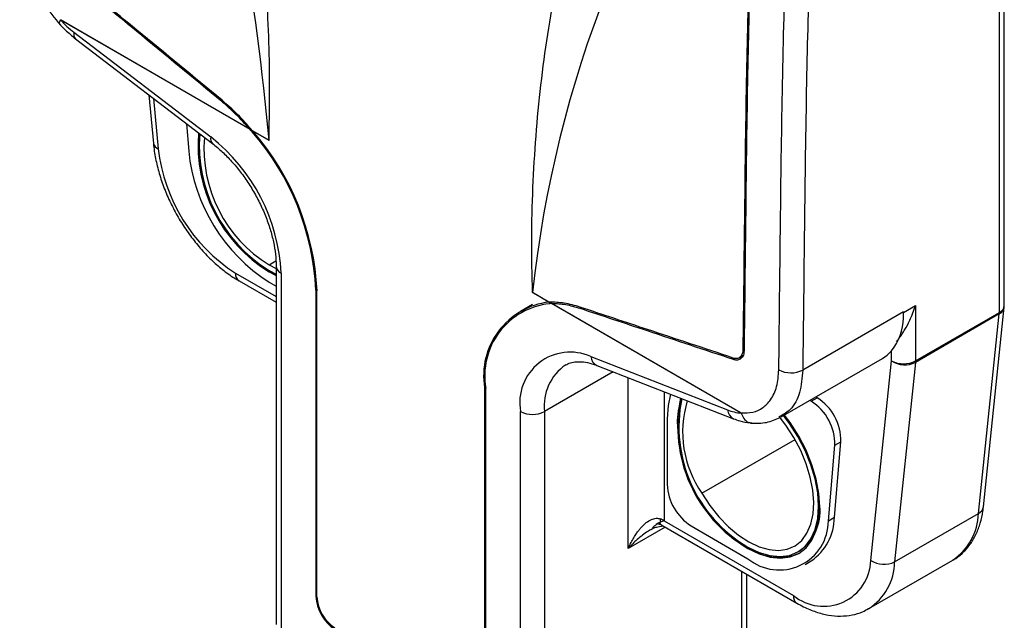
# Model space of a CAD drawing. Header units: millimetres. Extents: x 3 to 137, y 3 to 105.
# Tile 9 of 18: x 117.41 to 129.05, y 77.61 to 84.7. Entities that reach past the tile are written whole.
import ezdxf

# ---------------------------------------------------------------- set-up
doc = ezdxf.new("R2010")
doc.units = ezdxf.units.MM
doc.header["$LTSCALE"] = 0.5

msp = doc.modelspace()

# ---------------------------------------------------------------- linework, layer by layer
for p, q in [((129.04663, 81.32232), (129.04663, 89.63185)), ((128.98805, 81.24068), (128.98805, 89.55021)), ((120.13622, 83.40081), (117.8962, 84.69394)), ((117.89623, 84.69714), (120.13068, 83.40721)), ((118.05571, 84.5491), (119.67188, 83.31229)), ((118.07558, 84.47192), (119.69176, 83.2351)), ((118.94044, 83.81007), (118.99386, 83.23658)), ((118.99625, 83.76735), (119.05158, 83.17349)), ((119.38531, 83.46961), (119.41111, 83.14397)), ((120.16606, 83.38438), (120.15556, 83.37832)), ((120.15556, 83.37832), (120.16083, 83.37212)), ((120.17131, 83.37816), (120.16083, 83.37212)), ((120.1621, 83.38908), (120.36138, 83.27403)), ((120.36135, 83.27084), (120.16736, 83.38283)), ((120.36135, 81.80242), (120.44097, 81.84838)), ((120.36135, 81.80242), (120.44419, 81.7597)), ((120.44419, 81.78596), (120.44419, 77.55665)), ((119.96493, 81.70464), (120.44419, 81.42797)), ((120.36135, 81.7371), (120.44419, 81.69403)), ((120.37549, 81.72893), (120.36135, 81.72076)), ((120.36135, 81.72076), (120.44419, 81.67762)), ((120.37549, 81.72893), (120.44419, 81.69249)), ((120.50277, 81.70432), (120.50277, 77.475)), ((120.00636, 81.61307), (120.44419, 81.36031)), ((120.36135, 81.59828), (120.44419, 81.55046)), ((120.92697, 81.51293), (120.91289, 81.5048)), ((120.91289, 81.5048), (120.91289, 77.89148)), ((120.92704, 77.88331), (120.92704, 81.49664)), ((123.66661, 81.36276), (123.47262, 81.47474)), ((123.47265, 81.47794), (123.67193, 81.36289)), ((123.47231, 81.33348), (123.33123, 81.25204)), ((123.70134, 81.36078), (123.67314, 81.3445)), ((123.67314, 81.3445), (123.67841, 81.34462)), ((123.70584, 81.36046), (123.67841, 81.34462)), ((125.93777, 80.05164), (123.69775, 81.34478)), ((123.70334, 81.34476), (125.9378, 80.05483)), ((127.85668, 81.24163), (127.9981, 81.32327)), ((127.9981, 81.32327), (127.9981, 80.66919)), ((124.05513, 81.29731), (124.03652, 81.28656)), ((127.85668, 81.24823), (126.66571, 80.56069)), ((127.85668, 81.24163), (127.85668, 81.24823)), ((128.98715, 81.22275), (127.9972, 80.65127)), ((127.9981, 80.66919), (128.98805, 81.24068)), ((128.74129, 78.86755), (128.98715, 81.22275)), ((128.79969, 78.94635), (129.04555, 81.30155)), ((125.91317, 80.70514), (125.96093, 80.73271)), ((125.97283, 80.80723), (125.9585, 80.79896)), ((127.71526, 80.66919), (127.71526, 80.78824)), ((124.16209, 80.72015), (125.77827, 80.09096)), ((124.23095, 80.61541), (125.84713, 79.98623)), ((125.86978, 80.6984), (125.8466, 80.68501)), ((126.4097, 80.00699), (127.60811, 80.69881)), ((127.4694, 78.31399), (127.71526, 80.66919)), ((127.9972, 80.65127), (127.75134, 78.29606)), ((124.42522, 80.53979), (123.61404, 80.0715)), ((124.60399, 78.45503), (124.60399, 80.47019)), ((122.92115, 80.36187), (122.90694, 80.35367)), ((122.90694, 80.35367), (122.90694, 76.74034)), ((122.92108, 76.73218), (122.92108, 80.3455)), ((125.02826, 80.30502), (125.02826, 78.78164)), ((126.7646, 80.19262), (126.83531, 80.23344)), ((123.3312, 75.84219), (123.3312, 80.0715)), ((123.61404, 80.0715), (123.61404, 75.84219)), ((125.06361, 79.98606), (125.06361, 79.21034)), ((126.40376, 80.0166), (126.38398, 80.00273)), ((125.47514, 79.10545), (126.57515, 79.74047)), ((127.03915, 78.82204), (127.11686, 79.71312)), ((127.04615, 79.6723), (127.11686, 79.71312)), ((126.96844, 78.78122), (127.04615, 79.6723)), ((127.75134, 78.29606), (128.74129, 78.86755)), ((125.02826, 78.78164), (126.55604, 77.89967)), ((126.96844, 78.78122), (127.03915, 78.82204)), ((125.04042, 78.70697), (124.60399, 78.45503)), ((124.89083, 78.69767), (125.01484, 78.72173)), ((124.95128, 78.74676), (124.98958, 78.7357)), ((124.98825, 78.73638), (124.99897, 78.73089)), ((124.99897, 78.73089), (126.59747, 77.8081)), ((125.34645, 78.72045), (126.01821, 78.33265)), ((126.03235, 78.4633), (126.01821, 78.45513)), ((126.60816, 78.41304), (126.6223, 78.42121)), ((126.69315, 78.26582), (126.76386, 78.30664)), ((127.44741, 77.74374), (128.43735, 78.31523)), ((125.94749, 77.18926), (125.94749, 78.18332)), ((126.00607, 77.2709), (126.00607, 78.14951)), ((120.92704, 77.89964), (120.91289, 77.89148))]:
    msp.add_line(p, q)
at = {"flags": 128}
for points in [[(127.60811, 80.69881), (127.66331, 80.73717), (127.71526, 80.78824)], [(125.10279, 80.276), (125.07398, 80.1421), (125.06361, 79.98606)], [(126.01821, 78.45513), (126.15094, 78.39057), (126.28042, 78.35172), (126.40343, 78.33954), (126.51696, 78.35434), (126.61821, 78.39575), (126.70468, 78.46275), (126.77425, 78.55368), (126.8252, 78.66632), (126.85629, 78.79789), (126.86673, 78.94514), (126.85629, 79.10445), (126.8252, 79.2719), (126.77425, 79.44337), (126.70468, 79.61463), (126.61821, 79.78147), (126.51696, 79.93977), (126.44943, 80.02992)], [(126.01821, 78.47146), (126.14873, 78.40797), (126.27605, 78.36977), (126.39701, 78.3578), (126.50865, 78.37235), (126.60821, 78.41307), (126.69324, 78.47895), (126.76165, 78.56837), (126.81175, 78.67913), (126.84232, 78.8085), (126.85259, 78.9533), (126.84232, 79.10996), (126.81175, 79.27462), (126.76165, 79.44323), (126.69324, 79.61164), (126.60821, 79.77569), (126.50865, 79.93136), (126.4391, 80.02396)], [(126.56127, 79.76451), (126.46747, 79.90884), (126.39063, 80.00853)], [(125.47514, 79.10545), (125.56894, 78.96112), (125.6738, 78.82846), (125.78714, 78.71073), (125.90617, 78.61083), (126.02796, 78.53123), (126.1495, 78.47388), (126.26782, 78.4402), (126.37999, 78.43101), (126.48325, 78.44654), (126.57506, 78.48641), (126.65315, 78.54964), (126.71562, 78.63467), (126.76091, 78.7394), (126.78791, 78.86126), (126.79596, 78.99725), (126.78486, 79.14402), (126.75488, 79.29795), (126.70677, 79.45526), (126.64169, 79.61206), (126.56127, 79.76451)], [(124.97241, 78.75815), (124.98138, 78.74549), (124.99897, 78.7309), (124.99897, 78.73089)]]:
    msp.add_lwpolyline(points, dxfattribs=at)
for centre, radius, start, end in [((82.97066, 79.72363), 37.55873, 5.42178, 20.57028), ((137.20944, 79.98394), 13.81765, 143.07445, 173.799602), ((118.87217, 85.60848), 1.3375, 223.138877, 232.378616), ((118.12998, 84.52707), 0.07747, 163.479605, 225.398694), ((117.79338, 81.36628), 3.10293, 40.423351, 40.971118), ((121.28502, 83.22286), 1.76336, 175.502906, 238.411865), ((120.52835, 83.20125), 1.00142, 171.315891, 180.620191), ((121.26951, 83.21406), 1.73383, 175.488745, 238.413491), ((121.20747, 83.17887), 1.61572, 175.426935, 238.420595), ((119.74618, 83.29026), 0.07749, 163.485873, 225.348282), ((118.33, 81.60024), 2.17526, 2.74261, 51.911145), ((117.87401, 81.36599), 3.04205, 2.615364, 41.259021), ((117.83785, 81.34853), 3.09274, 2.744928, 41.129823), ((119.07619, 83.25395), 0.08414, 191.914826, 252.99254), ((121.05102, 83.39838), 2.01205, 186.417294, 237.330522), ((121.48621, 83.35474), 2.08577, 185.799678, 237.363903), ((120.54429, 81.79595), 0.1006, 185.710859, 245.623942), ((120.06007, 81.69252), 0.09591, 172.74417, 235.943649), ((123.77065, 80.49394), 0.87503, 96.828566, 189.22438), ((123.76577, 80.49219), 0.85733, 96.202362, 189.851534), ((123.69509, 80.48449), 0.86029, 89.822478, 91.110829), ((128.94654, 81.3323), 0.10059, 294.374658, 354.305201), ((128.84663, 81.32232), 0.2, 354.040409, 0), ((126.79021, 81.2475), 1.06648, 356.052194, 0.03917), ((126.97307, 81.2409), 0.88361, 355.662664, 0.04726), ((128.94067, 81.31824), 0.1062, 295.952843, 350.959736), ((128.81528, 81.24042), 0.17278, 354.131544, 0.086331), ((127.19844, 81.19219), 0.65596, 321.988044, 358.41696), ((123.91852, 80.17566), 0.59648, 65.89894, 190.056607), ((124.19848, 80.13775), 0.58818, 124.517854, 186.467117), ((124.28446, 80.7256), 0.12249, 182.551489, 244.10021), ((127.85668, 80.94213), 0.3074, 242.609672, 297.390328), ((127.87164, 80.90256), 0.28092, 236.174731, 296.549192), ((127.82533, 80.66893), 0.17278, 354.131544, 0.086331), ((126.52671, 80.83945), 0.31149, 242.501083, 296.503277), ((126.05788, 79.94418), 0.87424, 161.171988, 181.271718), ((126.86064, 79.90026), 1.67275, 168.628044, 239.760204), ((126.84303, 79.88971), 1.64065, 168.248664, 239.81849), ((126.50773, 79.8294), 1.26109, 162.981348, 215.034427), ((126.58497, 79.88182), 0.35897, 59.974329, 63.096007), ((126.4419, 79.68167), 0.60432, 359.111289, 57.725146), ((126.65568, 79.92264), 0.35897, 59.974329, 63.096007), ((126.51261, 79.72249), 0.60432, 359.111289, 57.725146), ((123.47262, 80.34445), 0.3074, 242.609672, 297.390328), ((125.99901, 80.64321), 0.59473, 248.212924, 264.090437), ((125.90065, 80.09642), 0.12251, 182.553801, 244.067188), ((125.6777, 79.23829), 0.61472, 182.605478, 237.394522), ((126.29324, 78.89454), 0.57647, 304.80703, 5.856043), ((128.04967, 78.88834), 0.69193, 304.07615, 358.277741), ((128.69481, 78.96304), 0.1062, 295.952843, 350.959736), ((124.86642, 78.49885), 0.32583, 60.217715, 69.30827), ((125.17091, 78.80215), 0.18937, 179.542732, 190.900994), ((126.38767, 78.78074), 0.58077, 230.493245, 0.046951), ((126.40668, 78.82864), 0.63251, 304.381936, 359.402216), ((126.38431, 78.95079), 0.60127, 234.171467, 293.616421), ((126.91202, 78.32882), 0.55758, 230.325126, 358.475218), ((127.07513, 78.3087), 0.67632, 303.011582, 358.929184), ((127.62578, 78.54736), 0.28092, 236.174731, 296.549192), ((121.40416, 77.91383), 0.49178, 182.605478, 237.394522), ((121.3876, 77.90427), 0.46104, 182.605478, 237.394522), ((126.65117, 77.88755), 0.0959, 172.742518, 235.960105)]:
    msp.add_arc(centre, radius, start, end)
for points, knots in [([(120.36135, 83.27203), (120.36593, 83.63144), (120.37516, 84.35704), (120.30231, 85.50538), (120.16676, 86.70719), (119.99015, 87.79299), (119.80207, 88.74347), (119.62281, 89.54554), (119.4196, 90.36543), (119.19203, 91.2032), (118.94168, 92.05876), (118.75734, 92.63557), (118.6643, 92.92669)], [0, 0, 0, 0, 0.1209833, 0.24425447, 0.37040456, 0.49998523, 0.5798635, 0.66099727, 0.74348578, 0.82742344, 0.91289989, 1, 1, 1, 1]), ([(123.47262, 81.47594), (123.46838, 81.68444), (123.45985, 82.10345), (123.47525, 82.71913), (123.51113, 83.32872), (123.56956, 83.93111), (123.64998, 84.5266), (123.75252, 85.11513), (123.90195, 85.81223), (124.11514, 86.60853), (124.41213, 87.48968), (124.7605, 88.35164), (125.03203, 88.8955), (125.16968, 89.17121)], [0, 0, 0, 0, 0.06888505, 0.13843505, 0.20876458, 0.27998444, 0.35220134, 0.42551762, 0.50003112, 0.62027949, 0.7434792, 0.86995319, 1, 1, 1, 1]), ([(126.18048, 88.2882), (126.14841, 87.81277), (126.08429, 86.862), (126.031, 85.45728), (125.99559, 83.9803), (125.97673, 82.43039), (125.96458, 81.34275), (125.9585, 80.79896)], [0, 0, 0, 0, 0.18665248, 0.37326961, 0.55993182, 0.77997921, 1, 1, 1, 1]), ([(126.19544, 88.29092), (126.16324, 87.81477), (126.09885, 86.86255), (126.04533, 85.45577), (126.00979, 83.97665), (125.99089, 82.42454), (125.97873, 81.33535), (125.97264, 80.79079)], [0, 0, 0, 0, 0.18665317, 0.37327011, 0.55993202, 0.77997925, 1, 1, 1, 1]), ([(126.38288, 80.56315), (126.38867, 81.07783), (126.40025, 82.10727), (126.41845, 83.65184), (126.4543, 85.20597), (126.51466, 86.77347), (126.59174, 87.83676), (126.63029, 88.36848)], [0, 0, 0, 0, 0.20001475, 0.40005683, 0.60005219, 0.79999483, 1, 1, 1, 1]), ([(126.91244, 88.35198), (126.87622, 87.85656), (126.8038, 86.86582), (126.74396, 85.40376), (126.70467, 83.86751), (126.68449, 82.25632), (126.67197, 81.1259), (126.66571, 80.56069)], [0, 0, 0, 0, 0.18662801, 0.37321748, 0.55987017, 0.77993633, 1, 1, 1, 1]), ([(117.41476, 85.7883), (117.42045, 85.69084), (117.4318, 85.49643), (117.53472, 85.18177), (117.68982, 84.88009), (117.82794, 84.71545), (117.89686, 84.6333)], [0, 0, 0, 0, 0.251547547, 0.501755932, 0.751402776, 1, 1, 1, 1]), ([(119.80184, 83.73119), (119.46643, 84.00766), (118.8675, 84.50135), (118.26832, 84.99489), (118.00469, 85.21205)], [0, 0, 0, 0, 0.56, 1, 1, 1, 1]), ([(119.80499, 83.74565), (119.46958, 84.02211), (118.87064, 84.51579), (118.27145, 85.00934), (118.0078, 85.22649)], [0, 0, 0, 0, 0.56, 1, 1, 1, 1]), ([(117.89409, 84.64141), (117.89031, 84.64515), (117.88067, 84.6547), (117.89, 84.67937), (117.89567, 84.69437)], [0, 0, 0, 0, 0.39184994, 1, 1, 1, 1]), ([(117.89567, 84.69437), (117.89577, 84.69489), (117.89595, 84.69581), (117.89614, 84.69673), (117.89623, 84.69714)], [0, 0, 0, 0, 0.56, 1, 1, 1, 1]), ([(117.8962, 84.69394), (117.8961, 84.69403), (117.89592, 84.69417), (117.89575, 84.69431), (117.89567, 84.69437)], [0, 0, 0, 0, 0.55999964, 1, 1, 1, 1]), ([(117.89049, 84.6401), (117.91088, 84.61897), (117.97022, 84.55747), (118.03383, 84.50582), (118.07558, 84.47192)], [0, 0, 0, 0, 0.34369387, 1, 1, 1, 1]), ([(120.13068, 83.40721), (120.13171, 83.40602), (120.13355, 83.40388), (120.1354, 83.40175), (120.13622, 83.40081)], [0, 0, 0, 0, 0.55983826, 1, 1, 1, 1]), ([(120.1621, 83.38908), (120.16308, 83.38791), (120.16483, 83.38583), (120.16659, 83.38375), (120.16736, 83.38283)], [0, 0, 0, 0, 0.56000002, 1, 1, 1, 1]), ([(118.99386, 83.23658), (118.99722, 83.20608), (119.00685, 83.11857), (119.03675, 82.97049), (119.08838, 82.79393), (119.15635, 82.61845), (119.23911, 82.44678), (119.33541, 82.28143), (119.44377, 82.12491), (119.56267, 81.97962), (119.69051, 81.84777), (119.8257, 81.73174), (119.93233, 81.6568), (119.9932, 81.62084), (120.00636, 81.61307)], [0, 0, 0, 0, 0.04964753, 0.14241814, 0.23490035, 0.32712728, 0.41917601, 0.51115923, 0.60320212, 0.69539717, 0.78788129, 0.88078594, 0.97421375, 1, 1, 1, 1]), ([(119.69176, 83.2351), (119.71157, 83.21945), (119.76949, 83.17368), (119.86451, 83.08468), (119.97329, 82.9645), (120.07544, 82.83103), (120.1686, 82.6873), (120.25066, 82.53626), (120.31985, 82.38125), (120.37475, 82.22572), (120.41442, 82.07319), (120.43789, 81.92986), (120.44399, 81.8361), (120.44418, 81.7906), (120.44419, 81.78596)], [0, 0, 0, 0, 0.04889122, 0.14294105, 0.2374525, 0.33236241, 0.4275365, 0.52282452, 0.61805361, 0.713032, 0.80760422, 0.90162682, 0.98998216, 1, 1, 1, 1]), ([(123.66661, 81.36276), (123.6676, 81.36278), (123.66936, 81.36283), (123.67115, 81.36287), (123.67193, 81.36289)], [0, 0, 0, 0, 0.55999998, 1, 1, 1, 1]), ([(123.69775, 81.34478), (123.69879, 81.34478), (123.70065, 81.34477), (123.70252, 81.34476), (123.70334, 81.34476)], [0, 0, 0, 0, 0.56015953, 1, 1, 1, 1]), ([(127.77258, 80.89733), (127.77663, 80.90172), (127.78955, 80.91571), (127.81308, 80.94836), (127.84207, 80.99017), (127.88242, 81.05563), (127.94076, 81.16276), (127.97685, 81.26378), (127.9981, 81.32327)], [0, 0, 0, 0, 0.04819418, 0.15359477, 0.26641958, 0.38689704, 0.63893375, 1, 1, 1, 1]), ([(125.84392, 80.7028), (125.50611, 80.81513), (124.90288, 81.01572), (124.2994, 81.21617), (124.03387, 81.30437)], [0, 0, 0, 0, 0.56, 1, 1, 1, 1]), ([(125.8466, 80.68501), (125.50878, 80.79734), (124.90554, 80.99793), (124.30205, 81.19837), (124.03652, 81.28656)], [0, 0, 0, 0, 0.56, 1, 1, 1, 1]), ([(125.9585, 80.79896), (125.95769, 80.78732), (125.95612, 80.76479), (125.94337, 80.73046), (125.91859, 80.70393), (125.88174, 80.69379), (125.85569, 80.69999), (125.84392, 80.7028)], [0, 0, 0, 0, 0.16080339, 0.3114704, 0.58121829, 0.81078613, 1, 1, 1, 1]), ([(125.97264, 80.79079), (125.97175, 80.77796), (125.97002, 80.75312), (125.95594, 80.71533), (125.92862, 80.68619), (125.88809, 80.67512), (125.8595, 80.68194), (125.8466, 80.68501)], [0, 0, 0, 0, 0.16121878, 0.3121827, 0.58216522, 0.81149696, 1, 1, 1, 1]), ([(123.86534, 80.62044), (123.88309, 80.62987), (123.92016, 80.64955), (123.99013, 80.66107), (124.07506, 80.65893), (124.15691, 80.64227), (124.21201, 80.62228), (124.23095, 80.61541)], [0, 0, 0, 0, 0.209745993, 0.438077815, 0.652262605, 0.880427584, 1, 1, 1, 1]), ([(125.9378, 80.05483), (125.98479, 80.05493), (126.07856, 80.05512), (126.19661, 80.11074), (126.29516, 80.20995), (126.36626, 80.35886), (126.37733, 80.49492), (126.38288, 80.56315)], [0, 0, 0, 0, 0.18763449, 0.37443975, 0.56071875, 0.77969863, 1, 1, 1, 1]), ([(126.66571, 80.56069), (126.65732, 80.46902), (126.64054, 80.28568), (126.54366, 80.09835), (126.44398, 80.0401), (126.40376, 80.0166)], [0, 0, 0, 0, 0.373653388, 0.747306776, 1, 1, 1, 1]), ([(125.9383, 80.05146), (125.93821, 80.05149), (125.93803, 80.05155), (125.93785, 80.05162), (125.93777, 80.05164)], [0, 0, 0, 0, 0.560000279, 1, 1, 1, 1]), ([(125.9378, 80.05483), (125.93789, 80.0542), (125.93805, 80.05307), (125.93823, 80.05195), (125.9383, 80.05146)], [0, 0, 0, 0, 0.56, 1, 1, 1, 1]), ([(125.9383, 80.05146), (125.94757, 80.02904), (125.96611, 79.9842), (126.01343, 79.94271), (126.04891, 79.9382), (126.06479, 79.93619)], [0, 0, 0, 0, 0.35584427, 0.71168871, 1, 1, 1, 1]), ([(125.84713, 79.98623), (125.87155, 79.97744), (125.93641, 79.95409), (126.00863, 79.93939), (126.05589, 79.93464), (126.06252, 79.93397)], [0, 0, 0, 0, 0.34174127, 0.9075497, 1, 1, 1, 1]), ([(126.05756, 79.93446), (126.11906, 79.93329), (126.24247, 79.93093), (126.34627, 79.97765), (126.39834, 80.00109)], [0, 0, 0, 0, 0.49828992, 1, 1, 1, 1]), ([(128.43707, 78.31824), (128.44936, 78.32449), (128.49855, 78.34946), (128.5716, 78.41459), (128.65323, 78.51074), (128.71787, 78.62463), (128.76598, 78.75366), (128.79, 78.86363), (128.79778, 78.93007), (128.79969, 78.94635)], [0, 0, 0, 0, 0.05734266, 0.22933389, 0.40120834, 0.57584965, 0.75530025, 0.94002703, 1, 1, 1, 1]), ([(124.60399, 78.45503), (124.61461, 78.47814), (124.63458, 78.52162), (124.66745, 78.57954), (124.69831, 78.62752), (124.72637, 78.6661), (124.7636, 78.71138), (124.81197, 78.75837), (124.87327, 78.79671), (124.93053, 78.81503), (124.96547, 78.80724), (124.98154, 78.80366)], [0, 0, 0, 0, 0.1310389, 0.24654661, 0.3465409, 0.43105059, 0.50012528, 0.66144475, 0.7953897, 0.90591982, 1, 1, 1, 1]), ([(124.98495, 78.76634), (124.96736, 78.75805), (124.94976, 78.74975), (124.93473, 78.73711), (124.93447, 78.73687), (124.93349, 78.736), (124.92981, 78.7327), (124.91541, 78.71978), (124.90174, 78.70748), (124.89083, 78.69767)], [0, 0, 0, 0, 0.498757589, 0.499063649, 0.501415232, 0.507895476, 0.532323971, 0.627053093, 1, 1, 1, 1]), ([(124.97079, 78.7581), (124.97303, 78.75264), (124.9776, 78.74153), (124.98533, 78.73943), (124.98926, 78.73836)], [0, 0, 0, 0, 0.49090099, 1, 1, 1, 1]), ([(125.02826, 78.78164), (125.02022, 78.77869), (125.00587, 78.77343), (124.99135, 78.7685), (124.98495, 78.76634)], [0, 0, 0, 0, 0.55989984, 1, 1, 1, 1]), ([(124.8735, 78.67809), (124.85558, 78.66726), (124.81567, 78.64314), (124.75627, 78.5986), (124.68225, 78.53642), (124.63369, 78.48591), (124.60399, 78.45503)], [0, 0, 0, 0, 0.17571655, 0.39137094, 0.62787066, 1, 1, 1, 1]), ([(124.87291, 78.67793), (124.89247, 78.68889), (124.91432, 78.70114), (124.9339, 78.70592), (124.93594, 78.70642)], [0, 0, 0, 0, 0.89547437, 1, 1, 1, 1]), ([(126.59747, 77.8081), (126.62321, 77.79389), (126.69721, 77.75302), (126.82129, 77.70204), (126.96786, 77.66427), (127.11144, 77.65161), (127.24733, 77.6655), (127.35878, 77.696), (127.41869, 77.73059), (127.44115, 77.74356)], [0, 0, 0, 0, 0.08956485, 0.25757988, 0.42543876, 0.59080479, 0.7515877, 0.90688418, 1, 1, 1, 1])]:
    msp.add_open_spline(points, degree=3, knots=knots)
for points in [[(120.13068, 83.40721), (120.07766, 83.46617), (119.97163, 83.5841), (119.85843, 83.68216), (119.80184, 83.73119)], [(120.1621, 83.38908), (120.10474, 83.45429), (119.99004, 83.58471), (119.86667, 83.69201), (119.80499, 83.74565)], [(124.03387, 81.30437), (123.97138, 81.32241), (123.84641, 81.35848), (123.73009, 81.36142), (123.67193, 81.36289)], [(124.03652, 81.28656), (123.9792, 81.30329), (123.86456, 81.33675), (123.75708, 81.34209), (123.70334, 81.34476)]]:
    msp.add_open_spline(points, degree=3)

doc.saveas('drawing.dxf')
